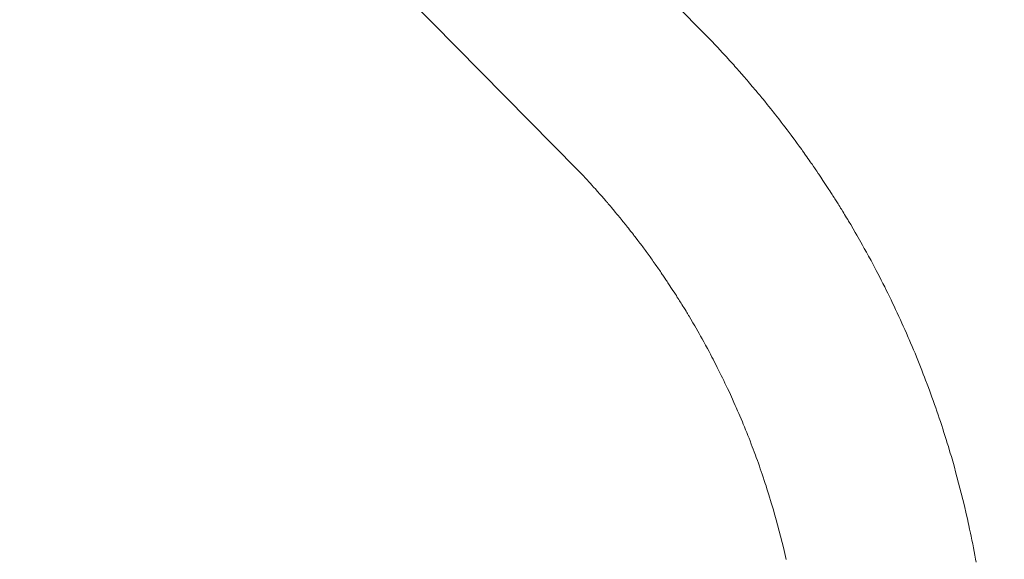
# Model space of a CAD drawing. Header units: metres. Extents: x 148691 to 149199, y 486355 to 486958.
# Tile 28 of 93: x 149126.808 to 149127.603, y 486481.449 to 486481.884. Entities that reach past the tile are written whole.
import ezdxf

# ---------------------------------------------------------------- set-up
doc = ezdxf.new("R2010")
doc.units = ezdxf.units.M
doc.header["$MEASUREMENT"] = 0
for name, color, linetype, lineweight in [('WVB-alg-onderhoek', 7, 'Continuous', 30), ('WVB-pen-brm-dik 018', 6, 'Continuous', 13), ('WVB-raster-60%', 253, 'Continuous', 30)]:
    doc.layers.add(name, color=color, linetype=linetype, lineweight=lineweight)

# ---------------------------------------------------------------- blocks, each defined once
blk = doc.blocks.new('INZET')
at = {"layer": 'WVB-pen-brm-dik 018'}
for p, q in [((-0.0358653, -0.1274258), (-0.0358689, -0.1274263)), ((-0.0358689, -0.1274263), (-0.0358653, -0.1274258)), ((-0.0358623, -0.1274254), (-0.0358653, -0.1274258)), ((-0.0358653, -0.1274258), (-0.0358623, -0.1274254)), ((-0.0358588, -0.1274249), (-0.0358623, -0.1274254)), ((-0.0358623, -0.1274254), (-0.0358588, -0.1274249)), ((-0.0358558, -0.1274246), (-0.0358588, -0.1274249)), ((-0.0358588, -0.1274249), (-0.0358558, -0.1274246)), ((-0.0358532, -0.1274243), (-0.0358558, -0.1274246)), ((-0.0358558, -0.1274246), (-0.0358532, -0.1274243)), ((-0.0358509, -0.127424), (-0.0358532, -0.1274243)), ((-0.0358532, -0.1274243), (-0.0358509, -0.127424)), ((-0.0358465, -0.1274234), (-0.0358509, -0.127424)), ((-0.0358509, -0.127424), (-0.0358465, -0.1274234)), ((-0.0358438, -0.1274231), (-0.0358465, -0.1274234)), ((-0.0358465, -0.1274234), (-0.0358438, -0.1274231)), ((-0.0358403, -0.1274227), (-0.0358438, -0.1274231)), ((-0.0358438, -0.1274231), (-0.0358403, -0.1274227)), ((-0.0358374, -0.1274224), (-0.0358403, -0.1274227)), ((-0.0358403, -0.1274227), (-0.0358374, -0.1274224)), ((-0.0358331, -0.1274219), (-0.0358374, -0.1274224)), ((-0.0358374, -0.1274224), (-0.0358331, -0.1274219)), ((-0.0358318, -0.1274218), (-0.0358331, -0.1274219)), ((-0.0358331, -0.1274219), (-0.0358318, -0.1274218)), ((-0.0358298, -0.1274216), (-0.0358318, -0.1274218)), ((-0.0358318, -0.1274218), (-0.0358298, -0.1274216)), ((-0.0358259, -0.1274211), (-0.0358298, -0.1274216)), ((-0.0358298, -0.1274216), (-0.0358259, -0.1274211)), ((-0.0358227, -0.1274208), (-0.0358259, -0.1274211)), ((-0.0358259, -0.1274211), (-0.0358227, -0.1274208)), ((-0.0358197, -0.1274205), (-0.0358227, -0.1274208)), ((-0.0358227, -0.1274208), (-0.0358197, -0.1274205)), ((-0.0358023, -0.1274189), (-0.0358197, -0.1274205)), ((-0.0358197, -0.1274205), (-0.0358023, -0.1274189)), ((-0.0357997, -0.1274186), (-0.0358023, -0.1274189)), ((-0.0358023, -0.1274189), (-0.0357997, -0.1274186)), ((-0.0357966, -0.1274183), (-0.0357997, -0.1274186)), ((-0.0357997, -0.1274186), (-0.0357966, -0.1274183)), ((-0.0357927, -0.127418), (-0.0357966, -0.1274183)), ((-0.0357966, -0.1274183), (-0.0357927, -0.127418)), ((-0.0357902, -0.1274178), (-0.0357927, -0.127418)), ((-0.0357927, -0.127418), (-0.0357902, -0.1274178)), ((-0.0357867, -0.1274175), (-0.0357902, -0.1274178)), ((-0.0357902, -0.1274178), (-0.0357867, -0.1274175)), ((-0.0357843, -0.1274174), (-0.0357867, -0.1274175)), ((-0.0357867, -0.1274175), (-0.0357843, -0.1274174)), ((-0.0357822, -0.1274172), (-0.0357843, -0.1274174)), ((-0.0357843, -0.1274174), (-0.0357822, -0.1274172)), ((-0.0357784, -0.1274169), (-0.0357822, -0.1274172)), ((-0.0357822, -0.1274172), (-0.0357784, -0.1274169)), ((-0.0357749, -0.1274166), (-0.0357784, -0.1274169)), ((-0.0357784, -0.1274169), (-0.0357749, -0.1274166)), ((-0.0357721, -0.1274164), (-0.0357749, -0.1274166)), ((-0.0357749, -0.1274166), (-0.0357721, -0.1274164)), ((-0.0357697, -0.1274163), (-0.0357721, -0.1274164)), ((-0.0357721, -0.1274164), (-0.0357697, -0.1274163)), ((-0.0357669, -0.1274161), (-0.0357697, -0.1274163)), ((-0.0357697, -0.1274163), (-0.0357669, -0.1274161)), ((-0.0357645, -0.1274159), (-0.0357669, -0.1274161)), ((-0.0357669, -0.1274161), (-0.0357645, -0.1274159)), ((-0.0357604, -0.1274156), (-0.0357645, -0.1274159)), ((-0.0357645, -0.1274159), (-0.0357604, -0.1274156)), ((-0.035757, -0.1274154), (-0.0357604, -0.1274156)), ((-0.0357604, -0.1274156), (-0.035757, -0.1274154)), ((-0.0357546, -0.1274153), (-0.035757, -0.1274154)), ((-0.035757, -0.1274154), (-0.0357546, -0.1274153)), ((-0.0357517, -0.1274151), (-0.0357546, -0.1274153)), ((-0.0357546, -0.1274153), (-0.0357517, -0.1274151)), ((-0.0357485, -0.1274149), (-0.0357517, -0.1274151)), ((-0.0357517, -0.1274151), (-0.0357485, -0.1274149)), ((-0.0357451, -0.1274147), (-0.0357485, -0.1274149)), ((-0.0357485, -0.1274149), (-0.0357451, -0.1274147)), ((-0.0357424, -0.1274146), (-0.0357451, -0.1274147)), ((-0.0357451, -0.1274147), (-0.0357424, -0.1274146)), ((-0.0357356, -0.1274142), (-0.0357424, -0.1274146)), ((-0.0357424, -0.1274146), (-0.0357356, -0.1274142)), ((-0.0357279, -0.1274139), (-0.0357356, -0.1274142)), ((-0.0357356, -0.1274142), (-0.0357279, -0.1274139)), ((-0.0357212, -0.1274136), (-0.0357279, -0.1274139)), ((-0.0357279, -0.1274139), (-0.0357212, -0.1274136)), ((-0.0357157, -0.1274133), (-0.0357212, -0.1274136)), ((-0.0357212, -0.1274136), (-0.0357157, -0.1274133)), ((-0.0357075, -0.1274131), (-0.0357157, -0.1274133)), ((-0.0357157, -0.1274133), (-0.0357075, -0.1274131)), ((-0.0357031, -0.127413), (-0.0357075, -0.1274131)), ((-0.0357075, -0.1274131), (-0.0357031, -0.127413)), ((-0.0356972, -0.1274128), (-0.0357031, -0.127413)), ((-0.0357031, -0.127413), (-0.0356972, -0.1274128)), ((-0.0356914, -0.1274127), (-0.0356972, -0.1274128)), ((-0.0356972, -0.1274128), (-0.0356914, -0.1274127)), ((-0.0356846, -0.1274125), (-0.0356914, -0.1274127)), ((-0.0356914, -0.1274127), (-0.0356846, -0.1274125)), ((-0.0356771, -0.1274124), (-0.0356846, -0.1274125)), ((-0.0356846, -0.1274125), (-0.0356771, -0.1274124)), ((-0.0356689, -0.1274123), (-0.0356771, -0.1274124)), ((-0.0356771, -0.1274124), (-0.0356689, -0.1274123)), ((-0.035662, -0.1274123), (-0.0356689, -0.1274123)), ((-0.0356689, -0.1274123), (-0.035662, -0.1274123)), ((-0.0356572, -0.1274123), (-0.035662, -0.1274123)), ((-0.035662, -0.1274123), (-0.0356572, -0.1274123)), ((-0.0356509, -0.1274123), (-0.0356572, -0.1274123)), ((-0.0356572, -0.1274123), (-0.0356509, -0.1274123)), ((-0.0356451, -0.1274123), (-0.0356509, -0.1274123)), ((-0.0356509, -0.1274123), (-0.0356451, -0.1274123)), ((-0.0356388, -0.1274123), (-0.0356451, -0.1274123)), ((-0.0356451, -0.1274123), (-0.0356388, -0.1274123)), ((-0.0356332, -0.1274124), (-0.0356388, -0.1274123)), ((-0.0356388, -0.1274123), (-0.0356332, -0.1274124)), ((-0.0356274, -0.1274125), (-0.0356332, -0.1274124)), ((-0.0356332, -0.1274124), (-0.0356274, -0.1274125)), ((-0.0356211, -0.1274126), (-0.0356274, -0.1274125)), ((-0.0356274, -0.1274125), (-0.0356211, -0.1274126)), ((-0.0356141, -0.1274128), (-0.0356211, -0.1274126)), ((-0.0356211, -0.1274126), (-0.0356141, -0.1274128)), ((-0.0356096, -0.1274129), (-0.0356141, -0.1274128)), ((-0.0356141, -0.1274128), (-0.0356096, -0.1274129)), ((-0.035605, -0.127413), (-0.0356096, -0.1274129)), ((-0.0356096, -0.1274129), (-0.035605, -0.127413)), ((-0.0355976, -0.1274133), (-0.035605, -0.127413)), ((-0.035605, -0.127413), (-0.0355976, -0.1274133)), ((-0.0355921, -0.1274135), (-0.0355976, -0.1274133)), ((-0.0355976, -0.1274133), (-0.0355921, -0.1274135)), ((-0.0355862, -0.1274137), (-0.0355921, -0.1274135)), ((-0.0355921, -0.1274135), (-0.0355862, -0.1274137)), ((-0.0355807, -0.127414), (-0.0355862, -0.1274137)), ((-0.0355862, -0.1274137), (-0.0355807, -0.127414)), ((-0.0355749, -0.1274143), (-0.0355807, -0.127414)), ((-0.0355807, -0.127414), (-0.0355749, -0.1274143)), ((-0.035568, -0.1274146), (-0.0355749, -0.1274143)), ((-0.0355749, -0.1274143), (-0.035568, -0.1274146)), ((-0.035562, -0.1274149), (-0.035568, -0.1274146)), ((-0.035568, -0.1274146), (-0.035562, -0.1274149)), ((-0.0355563, -0.1274153), (-0.035562, -0.1274149)), ((-0.035562, -0.1274149), (-0.0355563, -0.1274153)), ((-0.035551, -0.1274156), (-0.0355563, -0.1274153)), ((-0.0355563, -0.1274153), (-0.035551, -0.1274156)), ((-0.0355452, -0.127416), (-0.035551, -0.1274156)), ((-0.035551, -0.1274156), (-0.0355452, -0.127416)), ((-0.0355384, -0.1274164), (-0.0355452, -0.127416)), ((-0.0355452, -0.127416), (-0.0355384, -0.1274164)), ((-0.0355311, -0.127417), (-0.0355384, -0.1274164)), ((-0.0355384, -0.1274164), (-0.0355311, -0.127417)), ((-0.0355275, -0.1274173), (-0.0355311, -0.127417)), ((-0.0355311, -0.127417), (-0.0355275, -0.1274173)), ((-0.0355218, -0.1274177), (-0.0355275, -0.1274173)), ((-0.0355275, -0.1274173), (-0.0355218, -0.1274177)), ((-0.0355154, -0.1274183), (-0.0355218, -0.1274177)), ((-0.0355218, -0.1274177), (-0.0355154, -0.1274183)), ((-0.0355096, -0.1274188), (-0.0355154, -0.1274183)), ((-0.0355154, -0.1274183), (-0.0355096, -0.1274188)), ((-0.0355034, -0.1274193), (-0.0355096, -0.1274188)), ((-0.0355096, -0.1274188), (-0.0355034, -0.1274193)), ((-0.0354974, -0.1274199), (-0.0355034, -0.1274193)), ((-0.0355034, -0.1274193), (-0.0354974, -0.1274199)), ((-0.0354917, -0.1274205), (-0.0354974, -0.1274199)), ((-0.0354974, -0.1274199), (-0.0354917, -0.1274205)), ((-0.0354856, -0.1274211), (-0.0354917, -0.1274205)), ((-0.0354917, -0.1274205), (-0.0354856, -0.1274211)), ((-0.0354802, -0.1274217), (-0.0354856, -0.1274211)), ((-0.0354856, -0.1274211), (-0.0354802, -0.1274217)), ((-0.0354743, -0.1274223), (-0.0354802, -0.1274217)), ((-0.0354802, -0.1274217), (-0.0354743, -0.1274223)), ((-0.0354675, -0.1274231), (-0.0354743, -0.1274223)), ((-0.0354743, -0.1274223), (-0.0354675, -0.1274231)), ((-0.0354621, -0.1274238), (-0.0354675, -0.1274231)), ((-0.0354675, -0.1274231), (-0.0354621, -0.1274238)), ((-0.0354571, -0.1274243), (-0.0354621, -0.1274238)), ((-0.0354621, -0.1274238), (-0.0354571, -0.1274243)), ((-0.0354499, -0.1274252), (-0.0354571, -0.1274243)), ((-0.0354571, -0.1274243), (-0.0354499, -0.1274252)), ((-0.0354446, -0.1274259), (-0.0354499, -0.1274252)), ((-0.0354499, -0.1274252), (-0.0354446, -0.1274259)), ((-0.0354382, -0.1274268), (-0.0354446, -0.1274259)), ((-0.0354446, -0.1274259), (-0.0354382, -0.1274268)), ((-0.0359651, -0.1274418), (-0.035967, -0.1274422)), ((-0.035967, -0.1274422), (-0.0359651, -0.1274418)), ((-0.0359617, -0.1274412), (-0.0359651, -0.1274418)), ((-0.0359651, -0.1274418), (-0.0359617, -0.1274412)), ((-0.0359579, -0.1274405), (-0.0359617, -0.1274412)), ((-0.0359617, -0.1274412), (-0.0359579, -0.1274405)), ((-0.0359551, -0.1274399), (-0.0359579, -0.1274405)), ((-0.0359579, -0.1274405), (-0.0359551, -0.1274399)), ((-0.0359518, -0.1274393), (-0.0359551, -0.1274399)), ((-0.0359551, -0.1274399), (-0.0359518, -0.1274393)), ((-0.035949, -0.1274388), (-0.0359518, -0.1274393)), ((-0.0359518, -0.1274393), (-0.035949, -0.1274388)), ((-0.0359451, -0.1274381), (-0.035949, -0.1274388)), ((-0.035949, -0.1274388), (-0.0359451, -0.1274381)), ((-0.0359408, -0.1274373), (-0.0359451, -0.1274381)), ((-0.0359451, -0.1274381), (-0.0359408, -0.1274373)), ((-0.0359364, -0.1274366), (-0.0359408, -0.1274373)), ((-0.0359408, -0.1274373), (-0.0359364, -0.1274366)), ((-0.0359345, -0.1274362), (-0.0359364, -0.1274366)), ((-0.0359364, -0.1274366), (-0.0359345, -0.1274362)), ((-0.0359319, -0.1274358), (-0.0359345, -0.1274362)), ((-0.0359345, -0.1274362), (-0.0359319, -0.1274358)), ((-0.0359288, -0.1274353), (-0.0359319, -0.1274358)), ((-0.0359319, -0.1274358), (-0.0359288, -0.1274353)), ((-0.0359245, -0.1274345), (-0.0359288, -0.1274353)), ((-0.0359288, -0.1274353), (-0.0359245, -0.1274345)), ((-0.0359225, -0.1274342), (-0.0359245, -0.1274345)), ((-0.0359245, -0.1274345), (-0.0359225, -0.1274342)), ((-0.0359189, -0.1274336), (-0.0359225, -0.1274342)), ((-0.0359225, -0.1274342), (-0.0359189, -0.1274336)), ((-0.0359163, -0.1274332), (-0.0359189, -0.1274336)), ((-0.0359189, -0.1274336), (-0.0359163, -0.1274332)), ((-0.0359136, -0.1274328), (-0.0359163, -0.1274332)), ((-0.0359163, -0.1274332), (-0.0359136, -0.1274328)), ((-0.0359108, -0.1274323), (-0.0359136, -0.1274328)), ((-0.0359136, -0.1274328), (-0.0359108, -0.1274323)), ((-0.0359083, -0.1274319), (-0.0359108, -0.1274323)), ((-0.0359108, -0.1274323), (-0.0359083, -0.1274319)), ((-0.0359039, -0.1274312), (-0.0359083, -0.1274319)), ((-0.0359083, -0.1274319), (-0.0359039, -0.1274312)), ((-0.0359001, -0.1274307), (-0.0359039, -0.1274312)), ((-0.0359039, -0.1274312), (-0.0359001, -0.1274307)), ((-0.0358976, -0.1274303), (-0.0359001, -0.1274307)), ((-0.0359001, -0.1274307), (-0.0358976, -0.1274303)), ((-0.0358958, -0.12743), (-0.0358976, -0.1274303)), ((-0.0358976, -0.1274303), (-0.0358958, -0.12743)), ((-0.035892, -0.1274295), (-0.0358958, -0.12743)), ((-0.0358958, -0.12743), (-0.035892, -0.1274295)), ((-0.0358889, -0.127429), (-0.035892, -0.1274295)), ((-0.035892, -0.1274295), (-0.0358889, -0.127429)), ((-0.0358864, -0.1274287), (-0.0358889, -0.127429)), ((-0.0358889, -0.127429), (-0.0358864, -0.1274287)), ((-0.0358831, -0.1274282), (-0.0358864, -0.1274287)), ((-0.0358864, -0.1274287), (-0.0358831, -0.1274282)), ((-0.0358797, -0.1274277), (-0.0358831, -0.1274282)), ((-0.0358831, -0.1274282), (-0.0358797, -0.1274277)), ((-0.0358774, -0.1274274), (-0.0358797, -0.1274277)), ((-0.0358797, -0.1274277), (-0.0358774, -0.1274274)), ((-0.0358739, -0.1274269), (-0.0358774, -0.1274274)), ((-0.0358774, -0.1274274), (-0.0358739, -0.1274269)), ((-0.0358707, -0.1274265), (-0.0358739, -0.1274269)), ((-0.0358739, -0.1274269), (-0.0358707, -0.1274265)), ((-0.0358689, -0.1274263), (-0.0358707, -0.1274265)), ((-0.0358707, -0.1274265), (-0.0358689, -0.1274263)), ((-0.035433, -0.1274275), (-0.0354382, -0.1274268)), ((-0.0354382, -0.1274268), (-0.035433, -0.1274275)), ((-0.0354278, -0.1274282), (-0.035433, -0.1274275)), ((-0.035433, -0.1274275), (-0.0354278, -0.1274282)), ((-0.0354221, -0.127429), (-0.0354278, -0.1274282)), ((-0.0354278, -0.1274282), (-0.0354221, -0.127429)), ((-0.0354157, -0.1274299), (-0.0354221, -0.127429)), ((-0.0354221, -0.127429), (-0.0354157, -0.1274299)), ((-0.03541, -0.1274308), (-0.0354157, -0.1274299)), ((-0.0354157, -0.1274299), (-0.03541, -0.1274308)), ((-0.0354043, -0.1274317), (-0.03541, -0.1274308)), ((-0.03541, -0.1274308), (-0.0354043, -0.1274317)), ((-0.0353979, -0.1274327), (-0.0354043, -0.1274317)), ((-0.0354043, -0.1274317), (-0.0353979, -0.1274327)), ((-0.0353924, -0.1274336), (-0.0353979, -0.1274327)), ((-0.0353979, -0.1274327), (-0.0353924, -0.1274336)), ((-0.0353869, -0.1274345), (-0.0353924, -0.1274336)), ((-0.0353924, -0.1274336), (-0.0353869, -0.1274345)), ((-0.03538, -0.1274356), (-0.0353869, -0.1274345)), ((-0.0353869, -0.1274345), (-0.03538, -0.1274356)), ((-0.0353746, -0.1274366), (-0.03538, -0.1274356)), ((-0.03538, -0.1274356), (-0.0353746, -0.1274366)), ((-0.0353685, -0.1274377), (-0.0353746, -0.1274366)), ((-0.0353746, -0.1274366), (-0.0353685, -0.1274377)), ((-0.0353634, -0.1274386), (-0.0353685, -0.1274377)), ((-0.0353685, -0.1274377), (-0.0353634, -0.1274386)), ((-0.0353569, -0.1274398), (-0.0353634, -0.1274386)), ((-0.0353634, -0.1274386), (-0.0353569, -0.1274398)), ((-0.0353507, -0.1274409), (-0.0353569, -0.1274398)), ((-0.0353569, -0.1274398), (-0.0353507, -0.1274409)), ((-0.0353451, -0.127442), (-0.0353507, -0.1274409)), ((-0.0353507, -0.1274409), (-0.0353451, -0.127442)), ((-0.0360368, -0.1274573), (-0.0360404, -0.1274582)), ((-0.0360404, -0.1274582), (-0.0360368, -0.1274573)), ((-0.0360346, -0.1274568), (-0.0360368, -0.1274573)), ((-0.0360368, -0.1274573), (-0.0360346, -0.1274568)), ((-0.0360316, -0.1274561), (-0.0360346, -0.1274568)), ((-0.0360346, -0.1274568), (-0.0360316, -0.1274561)), ((-0.0360282, -0.1274553), (-0.0360316, -0.1274561)), ((-0.0360316, -0.1274561), (-0.0360282, -0.1274553)), ((-0.0360255, -0.1274547), (-0.0360282, -0.1274553)), ((-0.0360282, -0.1274553), (-0.0360255, -0.1274547)), ((-0.0360226, -0.127454), (-0.0360255, -0.1274547)), ((-0.0360255, -0.1274547), (-0.0360226, -0.127454)), ((-0.0360202, -0.1274534), (-0.0360226, -0.127454)), ((-0.0360226, -0.127454), (-0.0360202, -0.1274534)), ((-0.0360171, -0.1274527), (-0.0360202, -0.1274534)), ((-0.0360202, -0.1274534), (-0.0360171, -0.1274527)), ((-0.0360138, -0.127452), (-0.0360171, -0.1274527)), ((-0.0360171, -0.1274527), (-0.0360138, -0.127452)), ((-0.0360106, -0.1274513), (-0.0360138, -0.127452)), ((-0.0360138, -0.127452), (-0.0360106, -0.1274513)), ((-0.0360073, -0.1274505), (-0.0360106, -0.1274513)), ((-0.0360106, -0.1274513), (-0.0360073, -0.1274505)), ((-0.0360049, -0.12745), (-0.0360073, -0.1274505)), ((-0.0360073, -0.1274505), (-0.0360049, -0.12745)), ((-0.036001, -0.1274492), (-0.0360049, -0.12745)), ((-0.0360049, -0.12745), (-0.036001, -0.1274492)), ((-0.0359984, -0.1274486), (-0.036001, -0.1274492)), ((-0.036001, -0.1274492), (-0.0359984, -0.1274486)), ((-0.0359951, -0.1274479), (-0.0359984, -0.1274486)), ((-0.0359984, -0.1274486), (-0.0359951, -0.1274479)), ((-0.0359926, -0.1274474), (-0.0359951, -0.1274479)), ((-0.0359951, -0.1274479), (-0.0359926, -0.1274474)), ((-0.0359889, -0.1274466), (-0.0359926, -0.1274474)), ((-0.0359926, -0.1274474), (-0.0359889, -0.1274466)), ((-0.0359864, -0.1274461), (-0.0359889, -0.1274466)), ((-0.0359889, -0.1274466), (-0.0359864, -0.1274461)), ((-0.0359838, -0.1274455), (-0.0359864, -0.1274461)), ((-0.0359864, -0.1274461), (-0.0359838, -0.1274455)), ((-0.0359807, -0.1274449), (-0.0359838, -0.1274455)), ((-0.0359838, -0.1274455), (-0.0359807, -0.1274449)), ((-0.0359774, -0.1274442), (-0.0359807, -0.1274449)), ((-0.0359807, -0.1274449), (-0.0359774, -0.1274442)), ((-0.0359742, -0.1274436), (-0.0359774, -0.1274442)), ((-0.0359774, -0.1274442), (-0.0359742, -0.1274436)), ((-0.0359725, -0.1274433), (-0.0359742, -0.1274436)), ((-0.0359742, -0.1274436), (-0.0359725, -0.1274433)), ((-0.0359694, -0.1274427), (-0.0359725, -0.1274433)), ((-0.0359725, -0.1274433), (-0.0359694, -0.1274427)), ((-0.035967, -0.1274422), (-0.0359694, -0.1274427)), ((-0.0359694, -0.1274427), (-0.035967, -0.1274422)), ((-0.0353399, -0.127443), (-0.0353451, -0.127442)), ((-0.0353451, -0.127442), (-0.0353399, -0.127443)), ((-0.0353339, -0.1274443), (-0.0353399, -0.127443)), ((-0.0353399, -0.127443), (-0.0353339, -0.1274443)), ((-0.0353284, -0.1274453), (-0.0353339, -0.1274443)), ((-0.0353339, -0.1274443), (-0.0353284, -0.1274453)), ((-0.035317, -0.1274477), (-0.0353284, -0.1274453)), ((-0.0353284, -0.1274453), (-0.035317, -0.1274477)), ((-0.0353111, -0.1274489), (-0.035317, -0.1274477)), ((-0.035317, -0.1274477), (-0.0353111, -0.1274489)), ((-0.0353035, -0.1274506), (-0.0353111, -0.1274489)), ((-0.0353111, -0.1274489), (-0.0353035, -0.1274506)), ((-0.0352505, -0.1274631), (-0.0353035, -0.1274506)), ((-0.0353035, -0.1274506), (-0.0352505, -0.1274631)), ((-0.0360948, -0.1274724), (-0.0361024, -0.1274745)), ((-0.0361024, -0.1274745), (-0.0360948, -0.1274724)), ((-0.0360912, -0.1274713), (-0.0360948, -0.1274724)), ((-0.0360948, -0.1274724), (-0.0360912, -0.1274713)), ((-0.0360873, -0.1274703), (-0.0360912, -0.1274713)), ((-0.0360912, -0.1274713), (-0.0360873, -0.1274703)), ((-0.0360851, -0.1274697), (-0.0360873, -0.1274703)), ((-0.0360873, -0.1274703), (-0.0360851, -0.1274697)), ((-0.0360827, -0.127469), (-0.0360851, -0.1274697)), ((-0.0360851, -0.1274697), (-0.0360827, -0.127469)), ((-0.0360791, -0.1274681), (-0.0360827, -0.127469)), ((-0.0360827, -0.127469), (-0.0360791, -0.1274681)), ((-0.0360763, -0.1274673), (-0.0360791, -0.1274681)), ((-0.0360791, -0.1274681), (-0.0360763, -0.1274673)), ((-0.0360739, -0.1274667), (-0.0360763, -0.1274673)), ((-0.0360763, -0.1274673), (-0.0360739, -0.1274667)), ((-0.0360712, -0.127466), (-0.0360739, -0.1274667)), ((-0.0360739, -0.1274667), (-0.0360712, -0.127466)), ((-0.0360689, -0.1274654), (-0.0360712, -0.127466)), ((-0.0360712, -0.127466), (-0.0360689, -0.1274654)), ((-0.0360658, -0.1274646), (-0.0360689, -0.1274654)), ((-0.0360689, -0.1274654), (-0.0360658, -0.1274646)), ((-0.0360609, -0.1274633), (-0.0360658, -0.1274646)), ((-0.0360658, -0.1274646), (-0.0360609, -0.1274633)), ((-0.0360583, -0.1274626), (-0.0360609, -0.1274633)), ((-0.0360609, -0.1274633), (-0.0360583, -0.1274626)), ((-0.0360554, -0.1274619), (-0.0360583, -0.1274626)), ((-0.0360583, -0.1274626), (-0.0360554, -0.1274619)), ((-0.0360519, -0.127461), (-0.0360554, -0.1274619)), ((-0.0360554, -0.1274619), (-0.0360519, -0.127461)), ((-0.036049, -0.1274603), (-0.0360519, -0.127461)), ((-0.0360519, -0.127461), (-0.036049, -0.1274603)), ((-0.0360461, -0.1274596), (-0.036049, -0.1274603)), ((-0.036049, -0.1274603), (-0.0360461, -0.1274596)), ((-0.0360429, -0.1274588), (-0.0360461, -0.1274596)), ((-0.0360461, -0.1274596), (-0.0360429, -0.1274588)), ((-0.0360404, -0.1274582), (-0.0360429, -0.1274588)), ((-0.0360429, -0.1274588), (-0.0360404, -0.1274582)), ((-0.0352333, -0.1274678), (-0.0352505, -0.1274631)), ((-0.0352505, -0.1274631), (-0.0352333, -0.1274678)), ((-0.0352276, -0.1274693), (-0.0352333, -0.1274678)), ((-0.0352333, -0.1274678), (-0.0352276, -0.1274693)), ((-0.0352218, -0.1274709), (-0.0352276, -0.1274693)), ((-0.0352276, -0.1274693), (-0.0352218, -0.1274709)), ((-0.0352168, -0.1274722), (-0.0352218, -0.1274709)), ((-0.0352218, -0.1274709), (-0.0352168, -0.1274722)), ((-0.0352109, -0.1274739), (-0.0352168, -0.1274722)), ((-0.0352168, -0.1274722), (-0.0352109, -0.1274739)), ((-0.0361024, -0.1274745), (-0.037293, -0.1278339)), ((-0.037293, -0.1278339), (-0.0361024, -0.1274745)), ((-0.0352046, -0.1274757), (-0.0352109, -0.1274739)), ((-0.0352109, -0.1274739), (-0.0352046, -0.1274757)), ((-0.0351998, -0.1274771), (-0.0352046, -0.1274757)), ((-0.0352046, -0.1274757), (-0.0351998, -0.1274771)), ((-0.0351933, -0.1274789), (-0.0351998, -0.1274771)), ((-0.0351998, -0.1274771), (-0.0351933, -0.1274789)), ((-0.0351876, -0.1274806), (-0.0351933, -0.1274789)), ((-0.0351933, -0.1274789), (-0.0351876, -0.1274806)), ((-0.0351813, -0.1274826), (-0.0351876, -0.1274806)), ((-0.0351876, -0.1274806), (-0.0351813, -0.1274826)), ((-0.0351757, -0.1274843), (-0.0351813, -0.1274826)), ((-0.0351813, -0.1274826), (-0.0351757, -0.1274843)), ((-0.0351698, -0.1274861), (-0.0351757, -0.1274843)), ((-0.0351757, -0.1274843), (-0.0351698, -0.1274861)), ((-0.0351639, -0.127488), (-0.0351698, -0.1274861)), ((-0.0351698, -0.1274861), (-0.0351639, -0.127488)), ((-0.0351588, -0.1274896), (-0.0351639, -0.127488)), ((-0.0351639, -0.127488), (-0.0351588, -0.1274896)), ((-0.0356564, -0.1277123), (-0.0356512, -0.1277123)), ((-0.0356512, -0.1277123), (-0.0356564, -0.1277123)), ((-0.0356512, -0.1277123), (-0.035647, -0.1277123)), ((-0.035647, -0.1277123), (-0.0356512, -0.1277123)), ((-0.0358631, -0.1277285), (-0.0358608, -0.1277281)), ((-0.0358608, -0.1277281), (-0.0358631, -0.1277285)), ((-0.0358608, -0.1277281), (-0.0358587, -0.1277278)), ((-0.0358587, -0.1277278), (-0.0358608, -0.1277281)), ((-0.0358587, -0.1277278), (-0.0358559, -0.1277274)), ((-0.0358559, -0.1277274), (-0.0358587, -0.1277278)), ((-0.0358559, -0.1277274), (-0.0358536, -0.127727)), ((-0.0358536, -0.127727), (-0.0358559, -0.1277274)), ((-0.0358536, -0.127727), (-0.0358513, -0.1277267)), ((-0.0358513, -0.1277267), (-0.0358536, -0.127727)), ((-0.0358513, -0.1277267), (-0.0358486, -0.1277263)), ((-0.0358486, -0.1277263), (-0.0358513, -0.1277267)), ((-0.0358486, -0.1277263), (-0.0358463, -0.127726)), ((-0.0358463, -0.127726), (-0.0358486, -0.1277263)), ((-0.0358463, -0.127726), (-0.0358434, -0.1277256)), ((-0.0358434, -0.1277256), (-0.0358463, -0.127726)), ((-0.0358434, -0.1277256), (-0.0358408, -0.1277252)), ((-0.0358408, -0.1277252), (-0.0358434, -0.1277256)), ((-0.0358408, -0.1277252), (-0.0358389, -0.1277249)), ((-0.0358389, -0.1277249), (-0.0358408, -0.1277252)), ((-0.0358389, -0.1277249), (-0.035837, -0.1277246)), ((-0.035837, -0.1277246), (-0.0358389, -0.1277249)), ((-0.035837, -0.1277246), (-0.0358345, -0.1277243)), ((-0.0358345, -0.1277243), (-0.035837, -0.1277246)), ((-0.0358345, -0.1277243), (-0.0358321, -0.127724)), ((-0.0358321, -0.127724), (-0.0358345, -0.1277243)), ((-0.0358321, -0.127724), (-0.0358291, -0.1277236)), ((-0.0358291, -0.1277236), (-0.0358321, -0.127724)), ((-0.0358291, -0.1277236), (-0.0358263, -0.1277232)), ((-0.0358263, -0.1277232), (-0.0358291, -0.1277236)), ((-0.0358263, -0.1277232), (-0.0358245, -0.127723)), ((-0.0358245, -0.127723), (-0.0358263, -0.1277232)), ((-0.0358245, -0.127723), (-0.0358214, -0.1277226)), ((-0.0358214, -0.1277226), (-0.0358245, -0.127723)), ((-0.0358214, -0.1277226), (-0.0358199, -0.1277224)), ((-0.0358199, -0.1277224), (-0.0358214, -0.1277226)), ((-0.0358199, -0.1277224), (-0.0358165, -0.127722)), ((-0.0358165, -0.127722), (-0.0358199, -0.1277224)), ((-0.0358165, -0.127722), (-0.0358139, -0.1277217)), ((-0.0358139, -0.1277217), (-0.0358165, -0.127722)), ((-0.0358139, -0.1277217), (-0.0358119, -0.1277214)), ((-0.0358119, -0.1277214), (-0.0358139, -0.1277217)), ((-0.0358119, -0.1277214), (-0.0358097, -0.1277212)), ((-0.0358097, -0.1277212), (-0.0358119, -0.1277214)), ((-0.0358097, -0.1277212), (-0.0358066, -0.1277208)), ((-0.0358066, -0.1277208), (-0.0358097, -0.1277212)), ((-0.0358066, -0.1277208), (-0.0358048, -0.1277206)), ((-0.0358048, -0.1277206), (-0.0358066, -0.1277208)), ((-0.0358048, -0.1277206), (-0.0358015, -0.1277203)), ((-0.0358015, -0.1277203), (-0.0358048, -0.1277206)), ((-0.0358015, -0.1277203), (-0.0357992, -0.12772)), ((-0.0357992, -0.12772), (-0.0358015, -0.1277203)), ((-0.0357992, -0.12772), (-0.0357963, -0.1277197)), ((-0.0357963, -0.1277197), (-0.0357992, -0.12772)), ((-0.0357963, -0.1277197), (-0.0357948, -0.1277195)), ((-0.0357948, -0.1277195), (-0.0357963, -0.1277197)), ((-0.0357948, -0.1277195), (-0.0357928, -0.1277193)), ((-0.0357928, -0.1277193), (-0.0357948, -0.1277195)), ((-0.0357928, -0.1277193), (-0.0357904, -0.1277191)), ((-0.0357904, -0.1277191), (-0.0357928, -0.1277193)), ((-0.0357904, -0.1277191), (-0.0357758, -0.1277177)), ((-0.0357758, -0.1277177), (-0.0357904, -0.1277191)), ((-0.0357758, -0.1277177), (-0.0357724, -0.1277174)), ((-0.0357724, -0.1277174), (-0.0357758, -0.1277177)), ((-0.0357724, -0.1277174), (-0.0357706, -0.1277172)), ((-0.0357706, -0.1277172), (-0.0357724, -0.1277174)), ((-0.0357706, -0.1277172), (-0.0357682, -0.127717)), ((-0.0357682, -0.127717), (-0.0357706, -0.1277172)), ((-0.0357682, -0.127717), (-0.0357657, -0.1277168)), ((-0.0357657, -0.1277168), (-0.0357682, -0.127717)), ((-0.0357657, -0.1277168), (-0.0357637, -0.1277167)), ((-0.0357637, -0.1277167), (-0.0357657, -0.1277168)), ((-0.0357637, -0.1277167), (-0.035761, -0.1277165)), ((-0.035761, -0.1277165), (-0.0357637, -0.1277167)), ((-0.035761, -0.1277165), (-0.0357582, -0.1277162)), ((-0.0357582, -0.1277162), (-0.035761, -0.1277165)), ((-0.0357582, -0.1277162), (-0.0357559, -0.127716)), ((-0.0357559, -0.127716), (-0.0357582, -0.1277162)), ((-0.0357559, -0.127716), (-0.0357538, -0.1277159)), ((-0.0357538, -0.1277159), (-0.0357559, -0.127716)), ((-0.0357538, -0.1277159), (-0.0357511, -0.1277157)), ((-0.0357511, -0.1277157), (-0.0357538, -0.1277159)), ((-0.0357511, -0.1277157), (-0.0357488, -0.1277155)), ((-0.0357488, -0.1277155), (-0.0357511, -0.1277157)), ((-0.0357488, -0.1277155), (-0.0357455, -0.1277153)), ((-0.0357455, -0.1277153), (-0.0357488, -0.1277155)), ((-0.0357455, -0.1277153), (-0.0357433, -0.1277151)), ((-0.0357433, -0.1277151), (-0.0357455, -0.1277153)), ((-0.0357433, -0.1277151), (-0.0357414, -0.127715)), ((-0.0357414, -0.127715), (-0.0357433, -0.1277151)), ((-0.0357414, -0.127715), (-0.0357391, -0.1277149)), ((-0.0357391, -0.1277149), (-0.0357414, -0.127715)), ((-0.0357391, -0.1277149), (-0.0357362, -0.1277147)), ((-0.0357362, -0.1277147), (-0.0357391, -0.1277149)), ((-0.0357362, -0.1277147), (-0.0357337, -0.1277146)), ((-0.0357337, -0.1277146), (-0.0357362, -0.1277147)), ((-0.0357337, -0.1277146), (-0.0357317, -0.1277144)), ((-0.0357317, -0.1277144), (-0.0357337, -0.1277146)), ((-0.0357317, -0.1277144), (-0.0357282, -0.1277142)), ((-0.0357282, -0.1277142), (-0.0357317, -0.1277144)), ((-0.0357282, -0.1277142), (-0.0357267, -0.1277142)), ((-0.0357267, -0.1277142), (-0.0357282, -0.1277142)), ((-0.0357267, -0.1277142), (-0.0357211, -0.1277139)), ((-0.0357211, -0.1277139), (-0.0357267, -0.1277142)), ((-0.0357211, -0.1277139), (-0.0357142, -0.1277136)), ((-0.0357142, -0.1277136), (-0.0357211, -0.1277139)), ((-0.0357142, -0.1277136), (-0.0357085, -0.1277133)), ((-0.0357085, -0.1277133), (-0.0357142, -0.1277136)), ((-0.0357085, -0.1277133), (-0.0357044, -0.1277131)), ((-0.0357044, -0.1277131), (-0.0357085, -0.1277133)), ((-0.0357044, -0.1277131), (-0.0356986, -0.127713)), ((-0.0356986, -0.127713), (-0.0357044, -0.1277131)), ((-0.0356986, -0.127713), (-0.0356945, -0.1277128)), ((-0.0356945, -0.1277128), (-0.0356986, -0.127713)), ((-0.0356945, -0.1277128), (-0.0356894, -0.1277127)), ((-0.0356894, -0.1277127), (-0.0356945, -0.1277128)), ((-0.0356894, -0.1277127), (-0.0356845, -0.1277126)), ((-0.0356845, -0.1277126), (-0.0356894, -0.1277127)), ((-0.0356845, -0.1277126), (-0.0356792, -0.1277125)), ((-0.0356792, -0.1277125), (-0.0356845, -0.1277126)), ((-0.0356792, -0.1277125), (-0.0356732, -0.1277124)), ((-0.0356732, -0.1277124), (-0.0356792, -0.1277125)), ((-0.0356732, -0.1277124), (-0.0356668, -0.1277123)), ((-0.0356668, -0.1277123), (-0.0356732, -0.1277124)), ((-0.0356668, -0.1277123), (-0.0356612, -0.1277123)), ((-0.0356612, -0.1277123), (-0.0356668, -0.1277123)), ((-0.0356612, -0.1277123), (-0.0356564, -0.1277123)), ((-0.0356564, -0.1277123), (-0.0356612, -0.1277123)), ((-0.035647, -0.1277123), (-0.0356419, -0.1277123)), ((-0.0356419, -0.1277123), (-0.035647, -0.1277123)), ((-0.0356419, -0.1277123), (-0.0356374, -0.1277124)), ((-0.0356374, -0.1277124), (-0.0356419, -0.1277123)), ((-0.0356374, -0.1277124), (-0.0356323, -0.1277125)), ((-0.0356323, -0.1277125), (-0.0356374, -0.1277124)), ((-0.0356323, -0.1277125), (-0.0356276, -0.1277125)), ((-0.0356276, -0.1277125), (-0.0356323, -0.1277125)), ((-0.0356276, -0.1277125), (-0.0356226, -0.1277127)), ((-0.0356226, -0.1277127), (-0.0356276, -0.1277125)), ((-0.0356226, -0.1277127), (-0.0356178, -0.1277128)), ((-0.0356178, -0.1277128), (-0.0356226, -0.1277127)), ((-0.0356178, -0.1277128), (-0.0356134, -0.1277129)), ((-0.0356134, -0.1277129), (-0.0356178, -0.1277128)), ((-0.0356134, -0.1277129), (-0.0356089, -0.1277131)), ((-0.0356089, -0.1277131), (-0.0356134, -0.1277129)), ((-0.0356089, -0.1277131), (-0.0356042, -0.1277133)), ((-0.0356042, -0.1277133), (-0.0356089, -0.1277131)), ((-0.0356042, -0.1277133), (-0.035599, -0.1277135)), ((-0.035599, -0.1277135), (-0.0356042, -0.1277133)), ((-0.035599, -0.1277135), (-0.0355944, -0.1277137)), ((-0.0355944, -0.1277137), (-0.035599, -0.1277135)), ((-0.0355944, -0.1277137), (-0.0355889, -0.1277139)), ((-0.0355889, -0.1277139), (-0.0355944, -0.1277137)), ((-0.0355889, -0.1277139), (-0.0355837, -0.1277142)), ((-0.0355837, -0.1277142), (-0.0355889, -0.1277139)), ((-0.0355837, -0.1277142), (-0.0355798, -0.1277144)), ((-0.0355798, -0.1277144), (-0.0355837, -0.1277142)), ((-0.0355798, -0.1277144), (-0.0355755, -0.1277147)), ((-0.0355755, -0.1277147), (-0.0355798, -0.1277144)), ((-0.0355755, -0.1277147), (-0.0355697, -0.1277151)), ((-0.0355697, -0.1277151), (-0.0355755, -0.1277147)), ((-0.0355697, -0.1277151), (-0.0355642, -0.1277154)), ((-0.0355642, -0.1277154), (-0.0355697, -0.1277151)), ((-0.0355642, -0.1277154), (-0.0355607, -0.1277156)), ((-0.0355607, -0.1277156), (-0.0355642, -0.1277154)), ((-0.0355607, -0.1277156), (-0.0355552, -0.1277161)), ((-0.0355552, -0.1277161), (-0.0355607, -0.1277156)), ((-0.0355552, -0.1277161), (-0.0355502, -0.1277165)), ((-0.0355502, -0.1277165), (-0.0355552, -0.1277161)), ((-0.0355502, -0.1277165), (-0.035546, -0.1277168)), ((-0.035546, -0.1277168), (-0.0355502, -0.1277165)), ((-0.035546, -0.1277168), (-0.0355408, -0.1277172)), ((-0.0355408, -0.1277172), (-0.035546, -0.1277168)), ((-0.0355408, -0.1277172), (-0.0355356, -0.1277177)), ((-0.0355356, -0.1277177), (-0.0355408, -0.1277172)), ((-0.0355356, -0.1277177), (-0.0355318, -0.127718)), ((-0.0355318, -0.127718), (-0.0355356, -0.1277177)), ((-0.0355318, -0.127718), (-0.035527, -0.1277185)), ((-0.035527, -0.1277185), (-0.0355318, -0.127718)), ((-0.035527, -0.1277185), (-0.0355217, -0.127719)), ((-0.0355217, -0.127719), (-0.035527, -0.1277185)), ((-0.0355217, -0.127719), (-0.0355171, -0.1277195)), ((-0.0355171, -0.1277195), (-0.0355217, -0.127719)), ((-0.0355171, -0.1277195), (-0.0355119, -0.12772)), ((-0.0355119, -0.12772), (-0.0355171, -0.1277195)), ((-0.0355119, -0.12772), (-0.0355072, -0.1277205)), ((-0.0355072, -0.1277205), (-0.0355119, -0.12772)), ((-0.0355072, -0.1277205), (-0.0355028, -0.127721)), ((-0.0355028, -0.127721), (-0.0355072, -0.1277205)), ((-0.0355028, -0.127721), (-0.0354969, -0.1277217)), ((-0.0354969, -0.1277217), (-0.0355028, -0.127721)), ((-0.0354969, -0.1277217), (-0.0354927, -0.1277222)), ((-0.0354927, -0.1277222), (-0.0354969, -0.1277217)), ((-0.0354927, -0.1277222), (-0.0354884, -0.1277228)), ((-0.0354884, -0.1277228), (-0.0354927, -0.1277222)), ((-0.0354884, -0.1277228), (-0.0354839, -0.1277234)), ((-0.0354839, -0.1277234), (-0.0354884, -0.1277228)), ((-0.0354839, -0.1277234), (-0.0354782, -0.1277241)), ((-0.0354782, -0.1277241), (-0.0354839, -0.1277234)), ((-0.0354782, -0.1277241), (-0.035474, -0.1277247)), ((-0.035474, -0.1277247), (-0.0354782, -0.1277241)), ((-0.035474, -0.1277247), (-0.035469, -0.1277254)), ((-0.035469, -0.1277254), (-0.035474, -0.1277247)), ((-0.035469, -0.1277254), (-0.0354644, -0.127726)), ((-0.0354644, -0.127726), (-0.035469, -0.1277254)), ((-0.0354644, -0.127726), (-0.0354595, -0.1277267)), ((-0.0354595, -0.1277267), (-0.0354644, -0.127726)), ((-0.0354595, -0.1277267), (-0.0354553, -0.1277274)), ((-0.0354553, -0.1277274), (-0.0354595, -0.1277267)), ((-0.0354553, -0.1277274), (-0.0354505, -0.1277281)), ((-0.0354505, -0.1277281), (-0.0354553, -0.1277274)), ((-0.0354505, -0.1277281), (-0.035446, -0.1277288)), ((-0.035446, -0.1277288), (-0.0354505, -0.1277281)), ((-0.0359458, -0.1277442), (-0.0359429, -0.1277436)), ((-0.0359429, -0.1277436), (-0.0359458, -0.1277442)), ((-0.0359429, -0.1277436), (-0.0359404, -0.127743)), ((-0.0359404, -0.127743), (-0.0359429, -0.1277436)), ((-0.0359404, -0.127743), (-0.0359368, -0.1277422)), ((-0.0359368, -0.1277422), (-0.0359404, -0.127743)), ((-0.0359368, -0.1277422), (-0.0359356, -0.127742)), ((-0.0359356, -0.127742), (-0.0359368, -0.1277422)), ((-0.0359356, -0.127742), (-0.0359337, -0.1277416)), ((-0.0359337, -0.1277416), (-0.0359356, -0.127742)), ((-0.0359337, -0.1277416), (-0.0359305, -0.1277409)), ((-0.0359305, -0.1277409), (-0.0359337, -0.1277416)), ((-0.0359305, -0.1277409), (-0.0359277, -0.1277403)), ((-0.0359277, -0.1277403), (-0.0359305, -0.1277409)), ((-0.0359277, -0.1277403), (-0.0359256, -0.1277399)), ((-0.0359256, -0.1277399), (-0.0359277, -0.1277403)), ((-0.0359256, -0.1277399), (-0.0359233, -0.1277394)), ((-0.0359233, -0.1277394), (-0.0359256, -0.1277399)), ((-0.0359233, -0.1277394), (-0.0359209, -0.1277389)), ((-0.0359209, -0.1277389), (-0.0359233, -0.1277394)), ((-0.0359209, -0.1277389), (-0.0359189, -0.1277385)), ((-0.0359189, -0.1277385), (-0.0359209, -0.1277389)), ((-0.0359189, -0.1277385), (-0.0359164, -0.127738)), ((-0.0359164, -0.127738), (-0.0359189, -0.1277385)), ((-0.0359164, -0.127738), (-0.035914, -0.1277375)), ((-0.035914, -0.1277375), (-0.0359164, -0.127738)), ((-0.035914, -0.1277375), (-0.0359119, -0.1277371)), ((-0.0359119, -0.1277371), (-0.035914, -0.1277375)), ((-0.0359119, -0.1277371), (-0.0359099, -0.1277367)), ((-0.0359099, -0.1277367), (-0.0359119, -0.1277371)), ((-0.0359099, -0.1277367), (-0.035907, -0.1277362)), ((-0.035907, -0.1277362), (-0.0359099, -0.1277367)), ((-0.035907, -0.1277362), (-0.0359053, -0.1277358)), ((-0.0359053, -0.1277358), (-0.035907, -0.1277362)), ((-0.0359053, -0.1277358), (-0.0359028, -0.1277353)), ((-0.0359028, -0.1277353), (-0.0359053, -0.1277358)), ((-0.0359028, -0.1277353), (-0.0359004, -0.1277349)), ((-0.0359004, -0.1277349), (-0.0359028, -0.1277353)), ((-0.0359004, -0.1277349), (-0.0358982, -0.1277345)), ((-0.0358982, -0.1277345), (-0.0359004, -0.1277349)), ((-0.0358982, -0.1277345), (-0.0358952, -0.127734)), ((-0.0358952, -0.127734), (-0.0358982, -0.1277345)), ((-0.0358952, -0.127734), (-0.0358916, -0.1277333)), ((-0.0358916, -0.1277333), (-0.0358952, -0.127734)), ((-0.0358916, -0.1277333), (-0.0358886, -0.1277328)), ((-0.0358886, -0.1277328), (-0.0358916, -0.1277333)), ((-0.0358886, -0.1277328), (-0.0358853, -0.1277322)), ((-0.0358853, -0.1277322), (-0.0358886, -0.1277328)), ((-0.0358853, -0.1277322), (-0.0358837, -0.1277319)), ((-0.0358837, -0.1277319), (-0.0358853, -0.1277322)), ((-0.0358837, -0.1277319), (-0.0358809, -0.1277314)), ((-0.0358809, -0.1277314), (-0.0358837, -0.1277319)), ((-0.0358809, -0.1277314), (-0.0358785, -0.127731)), ((-0.0358785, -0.127731), (-0.0358809, -0.1277314)), ((-0.0358785, -0.127731), (-0.0358753, -0.1277305)), ((-0.0358753, -0.1277305), (-0.0358785, -0.127731)), ((-0.0358753, -0.1277305), (-0.0358734, -0.1277302)), ((-0.0358734, -0.1277302), (-0.0358753, -0.1277305)), ((-0.0358734, -0.1277302), (-0.0358707, -0.1277297)), ((-0.0358707, -0.1277297), (-0.0358734, -0.1277302)), ((-0.0358707, -0.1277297), (-0.0358684, -0.1277294)), ((-0.0358684, -0.1277294), (-0.0358707, -0.1277297)), ((-0.0358684, -0.1277294), (-0.0358664, -0.127729)), ((-0.0358664, -0.127729), (-0.0358684, -0.1277294)), ((-0.0358664, -0.127729), (-0.0358631, -0.1277285)), ((-0.0358631, -0.1277285), (-0.0358664, -0.127729)), ((-0.035446, -0.1277288), (-0.035441, -0.1277297)), ((-0.035441, -0.1277297), (-0.035446, -0.1277288)), ((-0.035441, -0.1277297), (-0.0354355, -0.1277305)), ((-0.0354355, -0.1277305), (-0.035441, -0.1277297)), ((-0.0354355, -0.1277305), (-0.0354304, -0.1277314)), ((-0.0354304, -0.1277314), (-0.0354355, -0.1277305)), ((-0.0354304, -0.1277314), (-0.0354263, -0.1277321)), ((-0.0354263, -0.1277321), (-0.0354304, -0.1277314)), ((-0.0354263, -0.1277321), (-0.0354213, -0.127733)), ((-0.0354213, -0.127733), (-0.0354263, -0.1277321)), ((-0.0354213, -0.127733), (-0.0354164, -0.1277339)), ((-0.0354164, -0.1277339), (-0.0354213, -0.127733)), ((-0.0354164, -0.1277339), (-0.0354113, -0.1277348)), ((-0.0354113, -0.1277348), (-0.0354164, -0.1277339)), ((-0.0354113, -0.1277348), (-0.0354078, -0.1277355)), ((-0.0354078, -0.1277355), (-0.0354113, -0.1277348)), ((-0.0354078, -0.1277355), (-0.0354022, -0.1277366)), ((-0.0354022, -0.1277366), (-0.0354078, -0.1277355)), ((-0.0354022, -0.1277366), (-0.035398, -0.1277374)), ((-0.035398, -0.1277374), (-0.0354022, -0.1277366)), ((-0.035398, -0.1277374), (-0.0353931, -0.1277384)), ((-0.0353931, -0.1277384), (-0.035398, -0.1277374)), ((-0.0353931, -0.1277384), (-0.0353883, -0.1277393)), ((-0.0353883, -0.1277393), (-0.0353931, -0.1277384)), ((-0.0353883, -0.1277393), (-0.035378, -0.1277414)), ((-0.035378, -0.1277414), (-0.0353883, -0.1277393)), ((-0.035378, -0.1277414), (-0.0353738, -0.1277423)), ((-0.0353738, -0.1277423), (-0.035378, -0.1277414)), ((-0.0353738, -0.1277423), (-0.0353702, -0.1277431)), ((-0.0353702, -0.1277431), (-0.0353738, -0.1277423)), ((-0.0353702, -0.1277431), (-0.0353252, -0.1277537)), ((-0.0353252, -0.1277537), (-0.0353702, -0.1277431)), ((-0.0360114, -0.1277605), (-0.0360081, -0.1277596)), ((-0.0360081, -0.1277596), (-0.0360114, -0.1277605)), ((-0.0360081, -0.1277596), (-0.0360062, -0.1277591)), ((-0.0360062, -0.1277591), (-0.0360081, -0.1277596)), ((-0.0360062, -0.1277591), (-0.0360037, -0.1277585)), ((-0.0360037, -0.1277585), (-0.0360062, -0.1277591)), ((-0.0360037, -0.1277585), (-0.0360015, -0.1277578)), ((-0.0360015, -0.1277578), (-0.0360037, -0.1277585)), ((-0.0360015, -0.1277578), (-0.0359996, -0.1277574)), ((-0.0359996, -0.1277574), (-0.0360015, -0.1277578)), ((-0.0359996, -0.1277574), (-0.0359977, -0.1277568)), ((-0.0359977, -0.1277568), (-0.0359996, -0.1277574)), ((-0.0359977, -0.1277568), (-0.035995, -0.1277561)), ((-0.035995, -0.1277561), (-0.0359977, -0.1277568)), ((-0.035995, -0.1277561), (-0.0359927, -0.1277555)), ((-0.0359927, -0.1277555), (-0.035995, -0.1277561)), ((-0.0359927, -0.1277555), (-0.0359911, -0.1277551)), ((-0.0359911, -0.1277551), (-0.0359927, -0.1277555)), ((-0.0359911, -0.1277551), (-0.0359867, -0.127754)), ((-0.0359867, -0.127754), (-0.0359911, -0.1277551)), ((-0.0359867, -0.127754), (-0.0359838, -0.1277533)), ((-0.0359838, -0.1277533), (-0.0359867, -0.127754)), ((-0.0359838, -0.1277533), (-0.0359815, -0.1277527)), ((-0.0359815, -0.1277527), (-0.0359838, -0.1277533)), ((-0.0359815, -0.1277527), (-0.0359797, -0.1277522)), ((-0.0359797, -0.1277522), (-0.0359815, -0.1277527)), ((-0.0359797, -0.1277522), (-0.0359766, -0.1277514)), ((-0.0359766, -0.1277514), (-0.0359797, -0.1277522)), ((-0.0359766, -0.1277514), (-0.0359745, -0.1277509)), ((-0.0359745, -0.1277509), (-0.0359766, -0.1277514)), ((-0.0359745, -0.1277509), (-0.0359725, -0.1277504)), ((-0.0359725, -0.1277504), (-0.0359745, -0.1277509)), ((-0.0359725, -0.1277504), (-0.0359697, -0.1277498)), ((-0.0359697, -0.1277498), (-0.0359725, -0.1277504)), ((-0.0359697, -0.1277498), (-0.0359662, -0.1277489)), ((-0.0359662, -0.1277489), (-0.0359697, -0.1277498)), ((-0.0359662, -0.1277489), (-0.0359644, -0.1277485)), ((-0.0359644, -0.1277485), (-0.0359662, -0.1277489)), ((-0.0359644, -0.1277485), (-0.0359623, -0.127748)), ((-0.0359623, -0.127748), (-0.0359644, -0.1277485)), ((-0.0359623, -0.127748), (-0.0359604, -0.1277475)), ((-0.0359604, -0.1277475), (-0.0359623, -0.127748)), ((-0.0359604, -0.1277475), (-0.0359583, -0.127747)), ((-0.0359583, -0.127747), (-0.0359604, -0.1277475)), ((-0.0359583, -0.127747), (-0.0359552, -0.1277463)), ((-0.0359552, -0.1277463), (-0.0359583, -0.127747)), ((-0.0359552, -0.1277463), (-0.0359524, -0.1277457)), ((-0.0359524, -0.1277457), (-0.0359552, -0.1277463)), ((-0.0359524, -0.1277457), (-0.0359505, -0.1277452)), ((-0.0359505, -0.1277452), (-0.0359524, -0.1277457)), ((-0.0359505, -0.1277452), (-0.0359482, -0.1277447)), ((-0.0359482, -0.1277447), (-0.0359505, -0.1277452)), ((-0.0359482, -0.1277447), (-0.0359458, -0.1277442)), ((-0.0359458, -0.1277442), (-0.0359482, -0.1277447)), ((-0.0353252, -0.1277537), (-0.035306, -0.1277589)), ((-0.035306, -0.1277589), (-0.0353252, -0.1277537)), ((-0.0372059, -0.128121), (-0.0360199, -0.127763)), ((-0.0360199, -0.127763), (-0.0372059, -0.128121)), ((-0.0360199, -0.127763), (-0.0360135, -0.1277611)), ((-0.0360135, -0.1277611), (-0.0360199, -0.127763)), ((-0.0360135, -0.1277611), (-0.0360114, -0.1277605)), ((-0.0360114, -0.1277605), (-0.0360135, -0.1277611))]:
    blk.add_line(p, q, dxfattribs=at)

msp = doc.modelspace()

# ---------------------------------------------------------------- linework, layer by layer
at = {"layer": 'WVB-alg-onderhoek', "lineweight": 40, "ltscale": 500}
msp.add_3dface([(148700.48781, 486813.02871), (148938.26063, 486361.84794), (149192.16039, 486495.65343), (148954.38758, 486946.8342)], dxfattribs=at)

# ---------------------------------------------------------------- block references
at = {"layer": 'WVB-raster-60%', "xscale": 500, "yscale": 500, "zscale": 500, "rotation": 297.8247840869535}
msp.add_blockref('INZET', (149192.16039, 486495.65343), dxfattribs=at)

doc.saveas('drawing.dxf')
